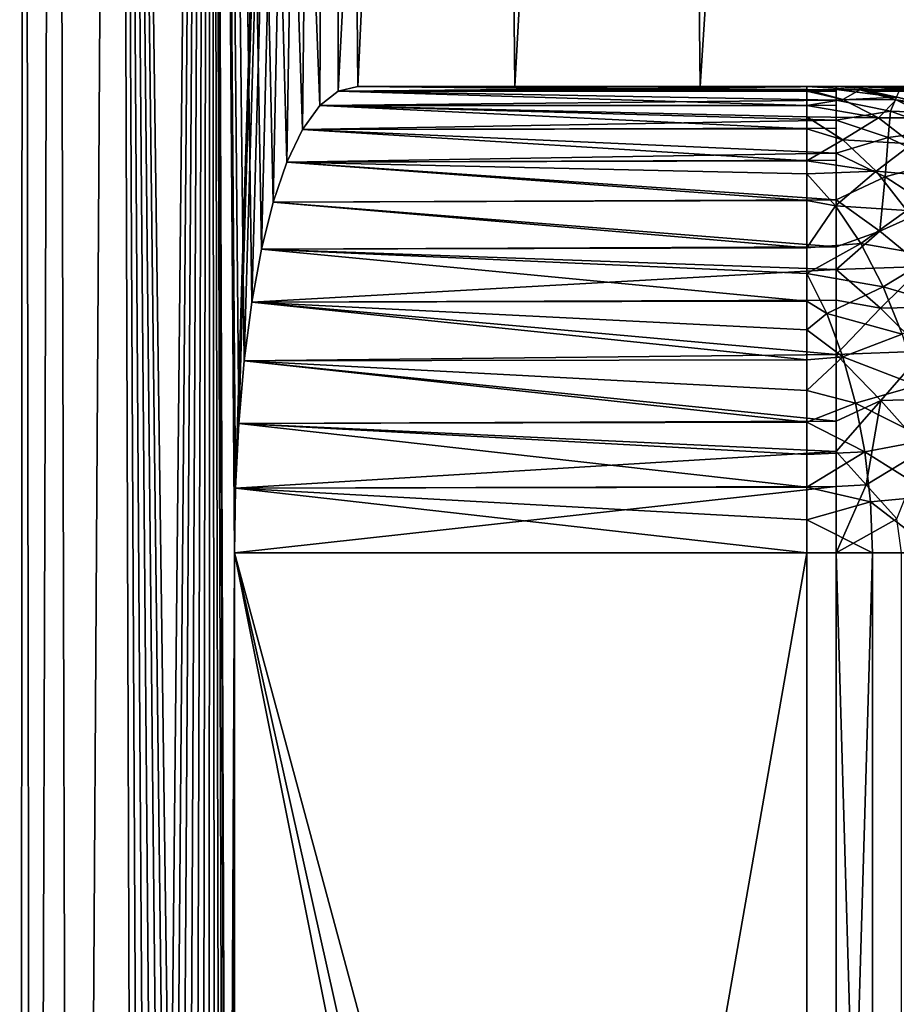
# Model space of a CAD drawing. Header units: millimetres. Extents: x -17.6 to 34.9, y -55.1 to 0.
# Tile 35 of 94: x -17.6 to -15.7, y -8 to -5.9. Entities that reach past the tile are written whole.
import ezdxf

# ---------------------------------------------------------------- set-up
doc = ezdxf.new("R2010")
doc.units = ezdxf.units.MM
doc.header["$LTSCALE"] = 38.447787
for name, color, linetype in [('23', 7, 'CONTINUOUS'), ('24', 7, 'CONTINUOUS'), ('28', 7, 'CONTINUOUS'), ('29', 7, 'CONTINUOUS'), ('3', 7, 'CONTINUOUS'), ('38', 7, 'CONTINUOUS'), ('40', 7, 'CONTINUOUS'), ('47', 7, 'CONTINUOUS'), ('49', 7, 'CONTINUOUS'), ('5', 7, 'CONTINUOUS'), ('6', 7, 'CONTINUOUS'), ('7', 7, 'CONTINUOUS'), ('8', 7, 'CONTINUOUS')]:
    doc.layers.add(name, color=color, linetype=linetype)

msp = doc.modelspace()

# ---------------------------------------------------------------- linework, layer by layer
at = {"layer": '23', "linetype": 'Continuous'}
for points in [[(-15.9125, -6, -5), (-15.568, -6, -6.0035), (-15.7992, -6.007, -4.9664), (-15.9125, -6, -5)], [(-15.7992, -6.007, -4.9664), (-15.568, -6, -6.0035), (-15.7766, -6.0101, -4.9595), (-15.7992, -6.007, -4.9664)], [(-15.7766, -6.0101, -4.9595), (-15.568, -6, -6.0035), (-15.445, -6.0102, -5.9271), (-15.7766, -6.0101, -4.9595)], [(-15.7766, -6.0101, -4.9595), (-15.445, -6.0102, -5.9271), (-15.6433, -6.0405, -4.9174), (-15.7766, -6.0101, -4.9595)]]:
    msp.add_3dface(points, dxfattribs=at)
at = {"layer": '24', "linetype": 'Continuous'}
for points in [[(-15.9127, -11.7793, -4), (-15.9127, -7, -4), (-15.7718, -7, -4.01), (-15.9127, -11.7793, -4)], [(-15.7718, -11.7793, -4.01), (-15.9127, -11.7793, -4), (-15.7718, -7, -4.01), (-15.7718, -11.7793, -4.01)], [(-15.6337, -11.7793, -4.0397), (-15.7718, -11.7793, -4.01), (-15.6336, -7, -4.0397), (-15.6337, -11.7793, -4.0397)], [(-15.6336, -7, -4.0397), (-15.7718, -11.7793, -4.01), (-15.7718, -7, -4.01), (-15.6336, -7, -4.0397)]]:
    msp.add_3dface(points, dxfattribs=at)
at = {"layer": '28', "linetype": 'Continuous'}
for points in [[(-15.8497, -7, 4), (-15.8497, -11.7793, 4), (-15.7102, -11.7793, 4.0098), (-15.8497, -7, 4)], [(-15.8497, -7, 4), (-15.7102, -11.7793, 4.0098), (-15.7096, -7, 4.0099), (-15.8497, -7, 4)]]:
    msp.add_3dface(points, dxfattribs=at)
at = {"layer": '29', "linetype": 'Continuous'}
for points in [[(-15.4961, -6, 5.9898), (-15.8497, -6, 5), (-15.3648, -6.0102, 5.9353), (-15.4961, -6, 5.9898)], [(-15.3648, -6.0102, 5.9353), (-15.8497, -6, 5), (-15.7142, -6.0102, 4.9564), (-15.3648, -6.0102, 5.9353)]]:
    msp.add_3dface(points, dxfattribs=at)
at = {"layer": '3', "linetype": 'Continuous'}
for points in [[(-17.5916, 0, 0.5412), (-17.5916, 0, -0.5412), (-17.5999, -15, 0.0004), (-17.5916, 0, 0.5412)], [(-17.5916, 0, 0.5412), (-17.5999, -15, 0.0004), (-17.5713, -15, 1.0051), (-17.5916, 0, 0.5412)], [(-17.5916, 0, -0.5412), (-17.5713, -15, -1.0044), (-17.5999, -15, 0.0004), (-17.5916, 0, -0.5412)], [(-17.5247, 0, 1.6245), (-17.5916, 0, 0.5412), (-17.5713, -15, 1.0051), (-17.5247, 0, 1.6245)], [(-17.5916, 0, -0.5412), (-17.5247, 0, -1.6245), (-17.5713, -15, -1.0044), (-17.5916, 0, -0.5412)], [(-17.5247, 0, 1.6245), (-17.5713, -15, 1.0051), (-17.4855, -15, 2.0043), (-17.5247, 0, 1.6245)], [(-17.5247, 0, -1.6245), (-17.4855, -15, -2.0039), (-17.5713, -15, -1.0044), (-17.5247, 0, -1.6245)], [(-17.3918, 0, 2.6992), (-17.5247, 0, 1.6245), (-17.4855, -15, 2.0043), (-17.3918, 0, 2.6992)], [(-17.5247, 0, -1.6245), (-17.3918, 0, -2.6992), (-17.4855, -15, -2.0039), (-17.5247, 0, -1.6245)], [(-17.3918, 0, 2.6992), (-17.4855, -15, 2.0043), (-17.3424, -15, 3), (-17.3918, 0, 2.6992)], [(-17.3918, 0, -2.6992), (-17.3424, -15, -3), (-17.4855, -15, -2.0039), (-17.3918, 0, -2.6992)], [(-17.1924, 0, 3.7652), (-17.3918, 0, 2.6992), (-17.1943, -14.6531, 3.7572), (-17.1924, 0, 3.7652)], [(-17.3918, 0, 2.6992), (-17.3424, -15, 3), (-17.3171, -14.9898, 3.1431), (-17.3918, 0, 2.6992)], [(-17.1943, -14.6531, 3.7572), (-17.3918, 0, 2.6992), (-17.2158, -14.7535, 3.6575), (-17.1943, -14.6531, 3.7572)], [(-17.2158, -14.7535, 3.6575), (-17.3918, 0, 2.6992), (-17.2396, -14.8393, 3.5437), (-17.2158, -14.7535, 3.6575)], [(-17.2396, -14.8393, 3.5437), (-17.3918, 0, 2.6992), (-17.2649, -14.9082, 3.4179), (-17.2396, -14.8393, 3.5437)], [(-17.2649, -14.9082, 3.4179), (-17.3918, 0, 2.6992), (-17.2913, -14.9594, 3.2819), (-17.2649, -14.9082, 3.4179)], [(-17.2913, -14.9594, 3.2819), (-17.3918, 0, 2.6992), (-17.3171, -14.9898, 3.1431), (-17.2913, -14.9594, 3.2819)], [(-17.3918, 0, -2.6992), (-17.1924, 0, -3.7652), (-17.3424, -15, -3), (-17.3918, 0, -2.6992)], [(-17.3424, -15, -3), (-17.1924, 0, -3.7652), (-17.3171, -14.9898, -3.1431), (-17.3424, -15, -3)], [(-17.3171, -14.9898, -3.1431), (-17.1924, 0, -3.7652), (-17.2913, -14.9594, -3.2819), (-17.3171, -14.9898, -3.1431)], [(-17.2913, -14.9594, -3.2819), (-17.1924, 0, -3.7652), (-17.2649, -14.9082, -3.4179), (-17.2913, -14.9594, -3.2819)], [(-17.2649, -14.9082, -3.4179), (-17.1924, 0, -3.7652), (-17.2396, -14.8393, -3.5437), (-17.2649, -14.9082, -3.4179)], [(-17.2396, -14.8393, -3.5437), (-17.1924, 0, -3.7652), (-17.2158, -14.7535, -3.6575), (-17.2396, -14.8393, -3.5437)], [(-17.2158, -14.7535, -3.6575), (-17.1924, 0, -3.7652), (-17.1943, -14.6531, -3.7572), (-17.2158, -14.7535, -3.6575)], [(-17.1754, -14.5388, 3.8425), (-17.1924, 0, 3.7652), (-17.1943, -14.6531, 3.7572), (-17.1754, -14.5388, 3.8425)], [(-17.1943, -14.6531, -3.7572), (-17.1924, 0, -3.7652), (-17.1754, -14.5388, -3.8425), (-17.1943, -14.6531, -3.7572)], [(-16.928, 0, 4.8169), (-17.1924, 0, 3.7652), (-16.9564, -6.0412, 4.7158), (-16.928, 0, 4.8169)], [(-16.9564, -6.0412, 4.7158), (-17.1924, 0, 3.7652), (-16.9936, -6.0925, 4.5799), (-16.9564, -6.0412, 4.7158)], [(-16.9936, -6.0925, 4.5799), (-17.1924, 0, 3.7652), (-17.0271, -6.1622, 4.454), (-16.9936, -6.0925, 4.5799)], [(-17.0271, -6.1622, 4.454), (-17.1924, 0, 3.7652), (-17.0563, -6.2478, 4.3411), (-17.0271, -6.1622, 4.454)], [(-17.0563, -6.2478, 4.3411), (-17.1924, 0, 3.7652), (-17.0813, -6.3485, 4.2414), (-17.0563, -6.2478, 4.3411)], [(-17.0813, -6.3485, 4.2414), (-17.1924, 0, 3.7652), (-17.1021, -6.4623, 4.1569), (-17.0813, -6.3485, 4.2414)], [(-17.1021, -6.4623, 4.1569), (-17.1924, 0, 3.7652), (-17.1184, -6.5881, 4.0887), (-17.1021, -6.4623, 4.1569)], [(-17.1184, -6.5881, 4.0887), (-17.1924, 0, 3.7652), (-17.1302, -6.7228, 4.0392), (-17.1184, -6.5881, 4.0887)], [(-17.1302, -6.7228, 4.0392), (-17.1924, 0, 3.7652), (-17.1372, -6.8609, 4.0097), (-17.1302, -6.7228, 4.0392)], [(-17.1372, -6.8609, 4.0097), (-17.1924, 0, 3.7652), (-17.1394, -7, 4), (-17.1372, -6.8609, 4.0097)], [(-17.1394, -7, 4), (-17.1924, 0, 3.7652), (-17.1394, -14, 4), (-17.1394, -7, 4)], [(-17.1394, -14, 4), (-17.1924, 0, 3.7652), (-17.1417, -14.1404, 3.9903), (-17.1394, -14, 4)], [(-17.1417, -14.1404, 3.9903), (-17.1924, 0, 3.7652), (-17.1486, -14.2776, 3.9606), (-17.1417, -14.1404, 3.9903)], [(-17.1486, -14.2776, 3.9606), (-17.1924, 0, 3.7652), (-17.1601, -14.413, 3.9104), (-17.1486, -14.2776, 3.9606)], [(-17.1601, -14.413, 3.9104), (-17.1924, 0, 3.7652), (-17.1754, -14.5388, 3.8425), (-17.1601, -14.413, 3.9104)], [(-17.1924, 0, -3.7652), (-16.928, 0, -4.8169), (-17.1372, -6.8609, -4.0097), (-17.1924, 0, -3.7652)], [(-17.1754, -14.5388, -3.8425), (-17.1924, 0, -3.7652), (-17.1394, -7, -4), (-17.1754, -14.5388, -3.8425)], [(-17.1394, -7, -4), (-17.1924, 0, -3.7652), (-17.1372, -6.8609, -4.0097), (-17.1394, -7, -4)], [(-17.1372, -6.8609, -4.0097), (-16.928, 0, -4.8169), (-17.1302, -6.7228, -4.0392), (-17.1372, -6.8609, -4.0097)], [(-17.1302, -6.7228, -4.0392), (-16.928, 0, -4.8169), (-17.1184, -6.5881, -4.0887), (-17.1302, -6.7228, -4.0392)], [(-17.1184, -6.5881, -4.0887), (-16.928, 0, -4.8169), (-17.1021, -6.4623, -4.1569), (-17.1184, -6.5881, -4.0887)], [(-17.1021, -6.4623, -4.1569), (-16.928, 0, -4.8169), (-17.0813, -6.3485, -4.2414), (-17.1021, -6.4623, -4.1569)], [(-17.0813, -6.3485, -4.2414), (-16.928, 0, -4.8169), (-17.0563, -6.2478, -4.3411), (-17.0813, -6.3485, -4.2414)], [(-17.0563, -6.2478, -4.3411), (-16.928, 0, -4.8169), (-17.0271, -6.1622, -4.454), (-17.0563, -6.2478, -4.3411)], [(-17.0271, -6.1622, -4.454), (-16.928, 0, -4.8169), (-16.9936, -6.0925, -4.5799), (-17.0271, -6.1622, -4.454)], [(-16.9936, -6.0925, -4.5799), (-16.928, 0, -4.8169), (-16.9564, -6.0412, -4.7158), (-16.9936, -6.0925, -4.5799)], [(-16.9169, -6.0103, 4.8567), (-16.928, 0, 4.8169), (-16.9564, -6.0412, 4.7158), (-16.9169, -6.0103, 4.8567)], [(-16.9564, -6.0412, -4.7158), (-16.928, 0, -4.8169), (-16.9169, -6.0103, -4.8567), (-16.9564, -6.0412, -4.7158)], [(-16.5995, 0, 5.8489), (-16.928, 0, 4.8169), (-16.8748, -6, 5), (-16.5995, 0, 5.8489)], [(-16.8748, -6, 5), (-16.928, 0, 4.8169), (-16.9169, -6.0103, 4.8567), (-16.8748, -6, 5)], [(-16.928, 0, -4.8169), (-16.5995, 0, -5.8489), (-16.9169, -6.0103, -4.8567), (-16.928, 0, -4.8169)], [(-16.9169, -6.0103, -4.8567), (-16.5995, 0, -5.8489), (-16.8748, -6, -5), (-16.9169, -6.0103, -4.8567)], [(-16.5995, 0, 5.8489), (-16.8748, -6, 5), (-16.5383, -6, 6.0205), (-16.5995, 0, 5.8489)], [(-16.8748, -6, -5), (-16.5995, 0, -5.8489), (-16.5383, -6, -6.0205), (-16.8748, -6, -5)], [(-16.2076, 0, 6.861), (-16.5995, 0, 5.8489), (-16.5383, -6, 6.0205), (-16.2076, 0, 6.861)], [(-16.5995, 0, -5.8489), (-16.2076, 0, -6.861), (-16.5383, -6, -6.0205), (-16.5995, 0, -5.8489)], [(-16.1414, -6, 7.0154), (-16.2076, 0, 6.861), (-16.5383, -6, 6.0205), (-16.1414, -6, 7.0154)], [(-16.5383, -6, -6.0205), (-16.2076, 0, -6.861), (-16.1414, -6, -7.0154), (-16.5383, -6, -6.0205)], [(-15.7552, 0, 7.8442), (-16.2076, 0, 6.861), (-16.1414, -6, 7.0154), (-15.7552, 0, 7.8442)], [(-16.2076, 0, -6.861), (-15.7552, 0, -7.8442), (-16.1414, -6, -7.0154), (-16.2076, 0, -6.861)], [(-15.6832, -6, 7.987), (-15.7552, 0, 7.8442), (-16.1414, -6, 7.0154), (-15.6832, -6, 7.987)], [(-16.1414, -6, -7.0154), (-15.7552, 0, -7.8442), (-15.6832, -6, -7.987), (-16.1414, -6, -7.0154)], [(-15.2416, 0, 8.8005), (-15.7552, 0, 7.8442), (-15.6832, -6, 7.987), (-15.2416, 0, 8.8005)], [(-15.7552, 0, -7.8442), (-15.2416, 0, -8.8005), (-15.6832, -6, -7.987), (-15.7552, 0, -7.8442)], [(-17.1601, -14.413, -3.9104), (-17.1754, -14.5388, -3.8425), (-17.1394, -7, -4), (-17.1601, -14.413, -3.9104)], [(-17.1486, -14.2776, -3.9606), (-17.1601, -14.413, -3.9104), (-17.1394, -7, -4), (-17.1486, -14.2776, -3.9606)], [(-17.1417, -14.1404, -3.9903), (-17.1486, -14.2776, -3.9606), (-17.1394, -7, -4), (-17.1417, -14.1404, -3.9903)], [(-17.1394, -14, -4), (-17.1417, -14.1404, -3.9903), (-17.1394, -7, -4), (-17.1394, -14, -4)]]:
    msp.add_3dface(points, dxfattribs=at)
at = {"layer": '38', "linetype": 'Continuous'}
for points in [[(-16.9564, -6.0412, -4.7158), (-16.9169, -6.0103, -4.8567), (-15.9127, -6.0406, -4.7179), (-16.9564, -6.0412, -4.7158)], [(-16.9169, -6.0103, -4.8567), (-16.8748, -6, -5), (-15.9127, -6.0102, -4.8575), (-16.9169, -6.0103, -4.8567)], [(-15.9127, -6.0406, -4.7179), (-16.9169, -6.0103, -4.8567), (-15.9127, -6.0102, -4.8575), (-15.9127, -6.0406, -4.7179)], [(-16.8748, -6, -5), (-15.9125, -6, -5), (-15.9127, -6.0069, -4.8829), (-16.8748, -6, -5)], [(-15.9127, -6.0102, -4.8575), (-16.8748, -6, -5), (-15.9127, -6.0069, -4.8829), (-15.9127, -6.0102, -4.8575)], [(-16.9936, -6.0925, -4.5799), (-16.9564, -6.0412, -4.7158), (-15.9127, -6.0906, -4.584), (-16.9936, -6.0925, -4.5799)], [(-15.9127, -6.0649, -4.6457), (-16.9564, -6.0412, -4.7158), (-15.9127, -6.0406, -4.7179), (-15.9127, -6.0649, -4.6457)], [(-15.9127, -6.0906, -4.584), (-16.9564, -6.0412, -4.7158), (-15.9127, -6.0649, -4.6457), (-15.9127, -6.0906, -4.584)], [(-17.0271, -6.1622, -4.454), (-16.9936, -6.0925, -4.5799), (-15.9127, -6.1592, -4.4586), (-17.0271, -6.1622, -4.454)], [(-15.9127, -6.1592, -4.4586), (-16.9936, -6.0925, -4.5799), (-15.9127, -6.0906, -4.584), (-15.9127, -6.1592, -4.4586)], [(-15.9127, -6.1877, -4.4168), (-17.0271, -6.1622, -4.454), (-15.9127, -6.1592, -4.4586), (-15.9127, -6.1877, -4.4168)], [(-17.0563, -6.2478, -4.3411), (-17.0271, -6.1622, -4.454), (-15.9127, -6.2449, -4.3443), (-17.0563, -6.2478, -4.3411)], [(-15.9127, -6.2449, -4.3443), (-17.0271, -6.1622, -4.454), (-15.9127, -6.1877, -4.4168), (-15.9127, -6.2449, -4.3443)], [(-15.9127, -6.3461, -4.2435), (-17.0563, -6.2478, -4.3411), (-15.9127, -6.2449, -4.3443), (-15.9127, -6.3461, -4.2435)], [(-17.0813, -6.3485, -4.2414), (-17.0563, -6.2478, -4.3411), (-15.9127, -6.3461, -4.2435), (-17.0813, -6.3485, -4.2414)], [(-17.1021, -6.4623, -4.1569), (-17.0813, -6.3485, -4.2414), (-15.9127, -6.4605, -4.158), (-17.1021, -6.4623, -4.1569)], [(-15.9127, -6.4013, -4.199), (-17.0813, -6.3485, -4.2414), (-15.9127, -6.3461, -4.2435), (-15.9127, -6.4013, -4.199)], [(-15.9127, -6.4605, -4.158), (-17.0813, -6.3485, -4.2414), (-15.9127, -6.4013, -4.199), (-15.9127, -6.4605, -4.158)], [(-17.1184, -6.5881, -4.0887), (-17.1021, -6.4623, -4.1569), (-15.9127, -6.5861, -4.0897), (-17.1184, -6.5881, -4.0887)], [(-15.9127, -6.5221, -4.1216), (-17.1021, -6.4623, -4.1569), (-15.9127, -6.4605, -4.158), (-15.9127, -6.5221, -4.1216)], [(-15.9127, -6.5861, -4.0897), (-17.1021, -6.4623, -4.1569), (-15.9127, -6.5221, -4.1216), (-15.9127, -6.5861, -4.0897)], [(-17.1302, -6.7228, -4.0392), (-17.1184, -6.5881, -4.0887), (-15.9127, -6.7198, -4.0401), (-17.1302, -6.7228, -4.0392)], [(-15.9127, -6.6521, -4.0625), (-17.1184, -6.5881, -4.0887), (-15.9127, -6.5861, -4.0897), (-15.9127, -6.6521, -4.0625)], [(-15.9127, -6.7198, -4.0401), (-17.1184, -6.5881, -4.0887), (-15.9127, -6.6521, -4.0625), (-15.9127, -6.7198, -4.0401)], [(-17.1372, -6.8609, -4.0097), (-17.1302, -6.7228, -4.0392), (-15.9127, -6.8587, -4.01), (-17.1372, -6.8609, -4.0097)], [(-15.9127, -6.7888, -4.0226), (-17.1302, -6.7228, -4.0392), (-15.9127, -6.7198, -4.0401), (-15.9127, -6.7888, -4.0226)], [(-15.9127, -6.8587, -4.01), (-17.1302, -6.7228, -4.0392), (-15.9127, -6.7888, -4.0226), (-15.9127, -6.8587, -4.01)], [(-17.1394, -7, -4), (-17.1372, -6.8609, -4.0097), (-15.9127, -7, -4), (-17.1394, -7, -4)], [(-15.9127, -6.9292, -4.0025), (-17.1372, -6.8609, -4.0097), (-15.9127, -6.8587, -4.01), (-15.9127, -6.9292, -4.0025)], [(-15.9127, -7, -4), (-17.1372, -6.8609, -4.0097), (-15.9127, -6.9292, -4.0025), (-15.9127, -7, -4)]]:
    msp.add_3dface(points, dxfattribs=at)
at = {"layer": '40', "linetype": 'Continuous'}
for points in [[(-16.9169, -6.0103, 4.8567), (-16.9564, -6.0412, 4.7158), (-15.8497, -6.0294, 4.7594), (-16.9169, -6.0103, 4.8567)], [(-16.8748, -6, 5), (-16.9169, -6.0103, 4.8567), (-15.8497, -6, 5), (-16.8748, -6, 5)], [(-15.8497, -6, 5), (-16.9169, -6.0103, 4.8567), (-15.8497, -6.0067, 4.884), (-15.8497, -6, 5)], [(-15.8497, -6.0067, 4.884), (-16.9169, -6.0103, 4.8567), (-15.8497, -6.01, 4.8588), (-15.8497, -6.0067, 4.884)], [(-15.8497, -6.01, 4.8588), (-16.9169, -6.0103, 4.8567), (-15.8497, -6.0294, 4.7594), (-15.8497, -6.01, 4.8588)], [(-15.8497, -6.0294, 4.7594), (-16.9564, -6.0412, 4.7158), (-15.8497, -6.04, 4.7199), (-15.8497, -6.0294, 4.7594)], [(-16.9564, -6.0412, 4.7158), (-16.9936, -6.0925, 4.5799), (-15.8497, -6.0725, 4.6261), (-16.9564, -6.0412, 4.7158)], [(-15.8497, -6.04, 4.7199), (-16.9564, -6.0412, 4.7158), (-15.8497, -6.0725, 4.6261), (-15.8497, -6.04, 4.7199)], [(-15.8497, -6.0725, 4.6261), (-16.9936, -6.0925, 4.5799), (-15.8497, -6.0896, 4.5863), (-15.8497, -6.0725, 4.6261)], [(-16.9936, -6.0925, 4.5799), (-17.0271, -6.1622, 4.454), (-15.8497, -6.143, 4.4847), (-16.9936, -6.0925, 4.5799)], [(-15.8497, -6.0896, 4.5863), (-16.9936, -6.0925, 4.5799), (-15.8497, -6.143, 4.4847), (-15.8497, -6.0896, 4.5863)], [(-15.8497, -6.143, 4.4847), (-17.0271, -6.1622, 4.454), (-15.8497, -6.1579, 4.4607), (-15.8497, -6.143, 4.4847)], [(-15.8497, -6.1579, 4.4607), (-17.0271, -6.1622, 4.454), (-15.8497, -6.2434, 4.3462), (-15.8497, -6.1579, 4.4607)], [(-17.0271, -6.1622, 4.454), (-17.0563, -6.2478, 4.3411), (-15.8497, -6.2434, 4.3462), (-17.0271, -6.1622, 4.454)], [(-15.8497, -6.2434, 4.3462), (-17.0563, -6.2478, 4.3411), (-15.8497, -6.3442, 4.245), (-15.8497, -6.2434, 4.3462)], [(-17.0563, -6.2478, 4.3411), (-17.0813, -6.3485, 4.2414), (-15.8497, -6.3442, 4.245), (-17.0563, -6.2478, 4.3411)], [(-17.0813, -6.3485, 4.2414), (-17.1021, -6.4623, 4.1569), (-15.8497, -6.3922, 4.2059), (-17.0813, -6.3485, 4.2414)], [(-15.8497, -6.3442, 4.245), (-17.0813, -6.3485, 4.2414), (-15.8497, -6.3922, 4.2059), (-15.8497, -6.3442, 4.245)], [(-15.8497, -6.3922, 4.2059), (-17.1021, -6.4623, 4.1569), (-15.8497, -6.4585, 4.1593), (-15.8497, -6.3922, 4.2059)], [(-17.1021, -6.4623, 4.1569), (-17.1184, -6.5881, 4.0887), (-15.8497, -6.5748, 4.0949), (-17.1021, -6.4623, 4.1569)], [(-15.8497, -6.4585, 4.1593), (-17.1021, -6.4623, 4.1569), (-15.8497, -6.5748, 4.0949), (-15.8497, -6.4585, 4.1593)], [(-15.8497, -6.5748, 4.0949), (-17.1184, -6.5881, 4.0887), (-15.8497, -6.7178, 4.0406), (-15.8497, -6.5748, 4.0949)], [(-17.1184, -6.5881, 4.0887), (-17.1302, -6.7228, 4.0392), (-15.8497, -6.7178, 4.0406), (-17.1184, -6.5881, 4.0887)], [(-17.1302, -6.7228, 4.0392), (-17.1372, -6.8609, 4.0097), (-15.8497, -6.7826, 4.0239), (-17.1302, -6.7228, 4.0392)], [(-15.8497, -6.7178, 4.0406), (-17.1302, -6.7228, 4.0392), (-15.8497, -6.7826, 4.0239), (-15.8497, -6.7178, 4.0406)], [(-15.8497, -6.7826, 4.0239), (-17.1372, -6.8609, 4.0097), (-15.8497, -6.8574, 4.0102), (-15.8497, -6.7826, 4.0239)], [(-17.1372, -6.8609, 4.0097), (-17.1394, -7, 4), (-15.8497, -6.8574, 4.0102), (-17.1372, -6.8609, 4.0097)], [(-17.1394, -7, 4), (-15.8497, -7, 4), (-15.8497, -6.8574, 4.0102), (-17.1394, -7, 4)]]:
    msp.add_3dface(points, dxfattribs=at)
at = {"layer": '47', "linetype": 'Continuous'}
for points in [[(-15.9127, -6.0069, -4.8829), (-15.9125, -6, -5), (-15.7992, -6.007, -4.9664), (-15.9127, -6.0069, -4.8829)], [(-15.9127, -6.0102, -4.8575), (-15.9127, -6.0069, -4.8829), (-15.8352, -6.0283, -4.7769), (-15.9127, -6.0102, -4.8575)], [(-15.9127, -6.0069, -4.8829), (-15.7992, -6.007, -4.9664), (-15.8352, -6.0283, -4.7769), (-15.9127, -6.0069, -4.8829)], [(-15.9127, -6.0406, -4.7179), (-15.9127, -6.0102, -4.8575), (-15.8352, -6.0283, -4.7769), (-15.9127, -6.0406, -4.7179)], [(-15.7992, -6.007, -4.9664), (-15.7208, -6.0286, -4.86), (-15.8352, -6.0283, -4.7769), (-15.7992, -6.007, -4.9664)], [(-15.7992, -6.007, -4.9664), (-15.7766, -6.0101, -4.9595), (-15.7208, -6.0286, -4.86), (-15.7992, -6.007, -4.9664)], [(-15.7766, -6.0101, -4.9595), (-15.6433, -6.0405, -4.9174), (-15.7208, -6.0286, -4.86), (-15.7766, -6.0101, -4.9595)], [(-15.9127, -6.0406, -4.7179), (-15.8352, -6.0283, -4.7769), (-15.7591, -6.0672, -4.6739), (-15.9127, -6.0406, -4.7179)], [(-15.8352, -6.0283, -4.7769), (-15.7208, -6.0286, -4.86), (-15.7591, -6.0672, -4.6739), (-15.8352, -6.0283, -4.7769)], [(-15.7208, -6.0286, -4.86), (-15.6448, -6.0677, -4.7571), (-15.7591, -6.0672, -4.6739), (-15.7208, -6.0286, -4.86)], [(-15.6433, -6.0405, -4.9174), (-15.5725, -6.0655, -4.8949), (-15.7208, -6.0286, -4.86), (-15.6433, -6.0405, -4.9174)], [(-15.7208, -6.0286, -4.86), (-15.5725, -6.0655, -4.8949), (-15.6448, -6.0677, -4.7571), (-15.7208, -6.0286, -4.86)], [(-15.9127, -6.0649, -4.6457), (-15.9127, -6.0406, -4.7179), (-15.7591, -6.0672, -4.6739), (-15.9127, -6.0649, -4.6457)], [(-15.9127, -6.0906, -4.584), (-15.9127, -6.0649, -4.6457), (-15.8354, -6.1146, -4.5416), (-15.9127, -6.0906, -4.584)], [(-15.9127, -6.0649, -4.6457), (-15.7591, -6.0672, -4.6739), (-15.8354, -6.1146, -4.5416), (-15.9127, -6.0649, -4.6457)], [(-15.7591, -6.0672, -4.6739), (-15.6868, -6.1229, -4.576), (-15.8354, -6.1146, -4.5416), (-15.7591, -6.0672, -4.6739)], [(-15.7591, -6.0672, -4.6739), (-15.6448, -6.0677, -4.7571), (-15.6868, -6.1229, -4.576), (-15.7591, -6.0672, -4.6739)], [(-15.9127, -6.1592, -4.4586), (-15.9127, -6.0906, -4.584), (-15.8354, -6.1146, -4.5416), (-15.9127, -6.1592, -4.4586)], [(-15.9127, -6.1592, -4.4586), (-15.8354, -6.1146, -4.5416), (-15.7637, -6.182, -4.4444), (-15.9127, -6.1592, -4.4586)], [(-15.8354, -6.1146, -4.5416), (-15.6868, -6.1229, -4.576), (-15.7637, -6.182, -4.4444), (-15.8354, -6.1146, -4.5416)], [(-15.6868, -6.1229, -4.576), (-15.6196, -6.1945, -4.485), (-15.7637, -6.182, -4.4444), (-15.6868, -6.1229, -4.576)], [(-15.9127, -6.1877, -4.4168), (-15.9127, -6.1592, -4.4586), (-15.7637, -6.182, -4.4444), (-15.9127, -6.1877, -4.4168)], [(-15.9127, -6.1877, -4.4168), (-15.7637, -6.182, -4.4444), (-15.8513, -6.2561, -4.3345), (-15.9127, -6.1877, -4.4168)], [(-15.7637, -6.182, -4.4444), (-15.6983, -6.2657, -4.3559), (-15.8513, -6.2561, -4.3345), (-15.7637, -6.182, -4.4444)], [(-15.7637, -6.182, -4.4444), (-15.6196, -6.1945, -4.485), (-15.6983, -6.2657, -4.3559), (-15.7637, -6.182, -4.4444)], [(-15.9127, -6.2449, -4.3443), (-15.9127, -6.1877, -4.4168), (-15.8513, -6.2561, -4.3345), (-15.9127, -6.2449, -4.3443)], [(-15.9127, -6.3461, -4.2435), (-15.9127, -6.2449, -4.3443), (-15.8513, -6.2561, -4.3345), (-15.9127, -6.3461, -4.2435)], [(-15.9127, -6.3461, -4.2435), (-15.8513, -6.2561, -4.3345), (-15.7965, -6.337, -4.2604), (-15.9127, -6.3461, -4.2435)], [(-15.8513, -6.2561, -4.3345), (-15.6983, -6.2657, -4.3559), (-15.7965, -6.337, -4.2604), (-15.8513, -6.2561, -4.3345)], [(-15.6983, -6.2657, -4.3559), (-15.6405, -6.3642, -4.2777), (-15.7965, -6.337, -4.2604), (-15.6983, -6.2657, -4.3559)], [(-15.9127, -6.4013, -4.199), (-15.9127, -6.3461, -4.2435), (-15.7965, -6.337, -4.2604), (-15.9127, -6.4013, -4.199)], [(-15.9127, -6.4013, -4.199), (-15.7965, -6.337, -4.2604), (-15.7486, -6.4293, -4.1954), (-15.9127, -6.4013, -4.199)], [(-15.7965, -6.337, -4.2604), (-15.6405, -6.3642, -4.2777), (-15.7486, -6.4293, -4.1954), (-15.7965, -6.337, -4.2604)], [(-15.6405, -6.3642, -4.2777), (-15.5917, -6.4754, -4.2115), (-15.7486, -6.4293, -4.1954), (-15.6405, -6.3642, -4.2777)], [(-15.9127, -6.4605, -4.158), (-15.9127, -6.4013, -4.199), (-15.8699, -6.4866, -4.1429), (-15.9127, -6.4605, -4.158)], [(-15.9127, -6.4013, -4.199), (-15.7486, -6.4293, -4.1954), (-15.8699, -6.4866, -4.1429), (-15.9127, -6.4013, -4.199)], [(-15.7486, -6.4293, -4.1954), (-15.7081, -6.5313, -4.1407), (-15.8699, -6.4866, -4.1429), (-15.7486, -6.4293, -4.1954)], [(-15.7486, -6.4293, -4.1954), (-15.5917, -6.4754, -4.2115), (-15.7081, -6.5313, -4.1407), (-15.7486, -6.4293, -4.1954)], [(-15.9127, -6.5221, -4.1216), (-15.9127, -6.4605, -4.158), (-15.8699, -6.4866, -4.1429), (-15.9127, -6.5221, -4.1216)], [(-15.9127, -6.5221, -4.1216), (-15.8699, -6.4866, -4.1429), (-15.8353, -6.5794, -4.0961), (-15.9127, -6.5221, -4.1216)], [(-15.8699, -6.4866, -4.1429), (-15.7081, -6.5313, -4.1407), (-15.8353, -6.5794, -4.0961), (-15.8699, -6.4866, -4.1429)], [(-15.9127, -6.5861, -4.0897), (-15.9127, -6.5221, -4.1216), (-15.8353, -6.5794, -4.0961), (-15.9127, -6.5861, -4.0897)], [(-15.7081, -6.5313, -4.1407), (-15.6759, -6.6413, -4.0971), (-15.8353, -6.5794, -4.0961), (-15.7081, -6.5313, -4.1407)], [(-15.9127, -6.6521, -4.0625), (-15.9127, -6.5861, -4.0897), (-15.8353, -6.5794, -4.0961), (-15.9127, -6.6521, -4.0625)], [(-15.9127, -6.6521, -4.0625), (-15.8353, -6.5794, -4.0961), (-15.8079, -6.6787, -4.0588), (-15.9127, -6.6521, -4.0625)], [(-15.8353, -6.5794, -4.0961), (-15.6759, -6.6413, -4.0971), (-15.8079, -6.6787, -4.0588), (-15.8353, -6.5794, -4.0961)], [(-15.6759, -6.6413, -4.0971), (-15.6525, -6.7574, -4.0654), (-15.8079, -6.6787, -4.0588), (-15.6759, -6.6413, -4.0971)], [(-15.9127, -6.7198, -4.0401), (-15.9127, -6.6521, -4.0625), (-15.8079, -6.6787, -4.0588), (-15.9127, -6.7198, -4.0401)], [(-15.9127, -6.7198, -4.0401), (-15.8079, -6.6787, -4.0588), (-15.7879, -6.783, -4.0318), (-15.9127, -6.7198, -4.0401)], [(-15.8079, -6.6787, -4.0588), (-15.6525, -6.7574, -4.0654), (-15.7879, -6.783, -4.0318), (-15.8079, -6.6787, -4.0588)], [(-15.9127, -6.7888, -4.0226), (-15.9127, -6.7198, -4.0401), (-15.7879, -6.783, -4.0318), (-15.9127, -6.7888, -4.0226)], [(-15.6525, -6.7574, -4.0654), (-15.6383, -6.8776, -4.0462), (-15.7879, -6.783, -4.0318), (-15.6525, -6.7574, -4.0654)], [(-15.9127, -6.8587, -4.01), (-15.9127, -6.7888, -4.0226), (-15.7879, -6.783, -4.0318), (-15.9127, -6.8587, -4.01)], [(-15.9127, -6.8587, -4.01), (-15.7879, -6.783, -4.0318), (-15.7758, -6.8907, -4.0155), (-15.9127, -6.8587, -4.01)], [(-15.7879, -6.783, -4.0318), (-15.6383, -6.8776, -4.0462), (-15.7758, -6.8907, -4.0155), (-15.7879, -6.783, -4.0318)], [(-15.9127, -6.9292, -4.0025), (-15.9127, -6.8587, -4.01), (-15.7758, -6.8907, -4.0155), (-15.9127, -6.9292, -4.0025)], [(-15.6383, -6.8776, -4.0462), (-15.6336, -7, -4.0397), (-15.7758, -6.8907, -4.0155), (-15.6383, -6.8776, -4.0462)], [(-15.7718, -7, -4.01), (-15.9127, -6.9292, -4.0025), (-15.7758, -6.8907, -4.0155), (-15.7718, -7, -4.01)], [(-15.6336, -7, -4.0397), (-15.7718, -7, -4.01), (-15.7758, -6.8907, -4.0155), (-15.6336, -7, -4.0397)], [(-15.9127, -7, -4), (-15.9127, -6.9292, -4.0025), (-15.7718, -7, -4.01), (-15.9127, -7, -4)]]:
    msp.add_3dface(points, dxfattribs=at)
at = {"layer": '49', "linetype": 'Continuous'}
for points in [[(-15.8497, -6, 5), (-15.8497, -6.0067, 4.884), (-15.7142, -6.0102, 4.9564), (-15.8497, -6, 5)], [(-15.8497, -6.0067, 4.884), (-15.8497, -6.01, 4.8588), (-15.8497, -6.0294, 4.7594), (-15.8497, -6.0067, 4.884)], [(-15.8497, -6.0067, 4.884), (-15.8497, -6.0294, 4.7594), (-15.7205, -6.023, 4.8303), (-15.8497, -6.0067, 4.884)], [(-15.7142, -6.0102, 4.9564), (-15.8497, -6.0067, 4.884), (-15.7205, -6.023, 4.8303), (-15.7142, -6.0102, 4.9564)], [(-15.7205, -6.023, 4.8303), (-15.8497, -6.0294, 4.7594), (-15.7328, -6.0534, 4.6996), (-15.7205, -6.023, 4.8303)], [(-15.8497, -6.0294, 4.7594), (-15.8497, -6.04, 4.7199), (-15.8497, -6.0725, 4.6261), (-15.8497, -6.0294, 4.7594)], [(-15.8497, -6.0294, 4.7594), (-15.8497, -6.0725, 4.6261), (-15.7328, -6.0534, 4.6996), (-15.8497, -6.0294, 4.7594)], [(-15.5971, -6.0578, 4.7797), (-15.7205, -6.023, 4.8303), (-15.7328, -6.0534, 4.6996), (-15.5971, -6.0578, 4.7797)], [(-15.8497, -6.0725, 4.6261), (-15.7379, -6.1092, 4.5596), (-15.7328, -6.0534, 4.6996), (-15.8497, -6.0725, 4.6261)], [(-15.7328, -6.0534, 4.6996), (-15.7379, -6.1092, 4.5596), (-15.6207, -6.0938, 4.6445), (-15.7328, -6.0534, 4.6996)], [(-15.5971, -6.0578, 4.7797), (-15.7328, -6.0534, 4.6996), (-15.6207, -6.0938, 4.6445), (-15.5971, -6.0578, 4.7797)], [(-15.8497, -6.0725, 4.6261), (-15.8497, -6.0896, 4.5863), (-15.8497, -6.143, 4.4847), (-15.8497, -6.0725, 4.6261)], [(-15.8497, -6.0725, 4.6261), (-15.8497, -6.143, 4.4847), (-15.7379, -6.1092, 4.5596), (-15.8497, -6.0725, 4.6261)], [(-15.7379, -6.1092, 4.5596), (-15.6298, -6.1621, 4.5005), (-15.6207, -6.0938, 4.6445), (-15.7379, -6.1092, 4.5596)], [(-15.8497, -6.143, 4.4847), (-15.7449, -6.1939, 4.4175), (-15.7379, -6.1092, 4.5596), (-15.8497, -6.143, 4.4847)], [(-15.7379, -6.1092, 4.5596), (-15.7449, -6.1939, 4.4175), (-15.6298, -6.1621, 4.5005), (-15.7379, -6.1092, 4.5596)], [(-15.8497, -6.143, 4.4847), (-15.8497, -6.1579, 4.4607), (-15.8497, -6.2434, 4.3462), (-15.8497, -6.143, 4.4847)], [(-15.8497, -6.143, 4.4847), (-15.8497, -6.2434, 4.3462), (-15.7449, -6.1939, 4.4175), (-15.8497, -6.143, 4.4847)], [(-15.7449, -6.1939, 4.4175), (-15.6433, -6.2596, 4.3603), (-15.6298, -6.1621, 4.5005), (-15.7449, -6.1939, 4.4175)], [(-15.8497, -6.2434, 4.3462), (-15.7561, -6.3105, 4.2817), (-15.7449, -6.1939, 4.4175), (-15.8497, -6.2434, 4.3462)], [(-15.7449, -6.1939, 4.4175), (-15.7561, -6.3105, 4.2817), (-15.6433, -6.2596, 4.3603), (-15.7449, -6.1939, 4.4175)], [(-15.8497, -6.2434, 4.3462), (-15.8497, -6.3442, 4.245), (-15.7561, -6.3105, 4.2817), (-15.8497, -6.2434, 4.3462)], [(-15.7561, -6.3105, 4.2817), (-15.6636, -6.386, 4.233), (-15.6433, -6.2596, 4.3603), (-15.7561, -6.3105, 4.2817)], [(-15.8497, -6.3442, 4.245), (-15.8497, -6.3922, 4.2059), (-15.7561, -6.3105, 4.2817), (-15.8497, -6.3442, 4.245)], [(-15.7561, -6.3105, 4.2817), (-15.8497, -6.3922, 4.2059), (-15.6636, -6.386, 4.233), (-15.7561, -6.3105, 4.2817)], [(-15.8497, -6.3922, 4.2059), (-15.7544, -6.475, 4.1543), (-15.6636, -6.386, 4.233), (-15.8497, -6.3922, 4.2059)], [(-15.8497, -6.3922, 4.2059), (-15.8497, -6.4585, 4.1593), (-15.7544, -6.475, 4.1543), (-15.8497, -6.3922, 4.2059)], [(-15.6636, -6.386, 4.233), (-15.7544, -6.475, 4.1543), (-15.5742, -6.4716, 4.197), (-15.6636, -6.386, 4.233)], [(-15.8497, -6.4585, 4.1593), (-15.8497, -6.5748, 4.0949), (-15.7544, -6.475, 4.1543), (-15.8497, -6.4585, 4.1593)], [(-15.7544, -6.475, 4.1543), (-15.8497, -6.5748, 4.0949), (-15.6616, -6.5677, 4.1181), (-15.7544, -6.475, 4.1543)], [(-15.7544, -6.475, 4.1543), (-15.6616, -6.5677, 4.1181), (-15.5742, -6.4716, 4.197), (-15.7544, -6.475, 4.1543)], [(-15.8497, -6.5748, 4.0949), (-15.7539, -6.673, 4.0598), (-15.6616, -6.5677, 4.1181), (-15.8497, -6.5748, 4.0949)], [(-15.8497, -6.5748, 4.0949), (-15.8497, -6.7178, 4.0406), (-15.7539, -6.673, 4.0598), (-15.8497, -6.5748, 4.0949)], [(-15.6616, -6.5677, 4.1181), (-15.7539, -6.673, 4.0598), (-15.5723, -6.6683, 4.0983), (-15.6616, -6.5677, 4.1181)], [(-15.7539, -6.673, 4.0598), (-15.6603, -6.7779, 4.0436), (-15.5723, -6.6683, 4.0983), (-15.7539, -6.673, 4.0598)], [(-15.8497, -6.7178, 4.0406), (-15.8497, -6.7826, 4.0239), (-15.7539, -6.673, 4.0598), (-15.8497, -6.7178, 4.0406)], [(-15.8497, -6.7826, 4.0239), (-15.785, -6.8543, 4.0128), (-15.7539, -6.673, 4.0598), (-15.8497, -6.7826, 4.0239)], [(-15.7539, -6.673, 4.0598), (-15.785, -6.8543, 4.0128), (-15.6603, -6.7779, 4.0436), (-15.7539, -6.673, 4.0598)], [(-15.8497, -6.7826, 4.0239), (-15.8497, -6.8574, 4.0102), (-15.785, -6.8543, 4.0128), (-15.8497, -6.7826, 4.0239)], [(-15.785, -6.8543, 4.0128), (-15.7198, -6.927, 4.0112), (-15.6603, -6.7779, 4.0436), (-15.785, -6.8543, 4.0128)], [(-15.8497, -6.8574, 4.0102), (-15.8497, -7, 4), (-15.785, -6.8543, 4.0128), (-15.8497, -6.8574, 4.0102)], [(-15.785, -6.8543, 4.0128), (-15.8497, -7, 4), (-15.7198, -6.927, 4.0112), (-15.785, -6.8543, 4.0128)], [(-15.8497, -7, 4), (-15.7096, -7, 4.0099), (-15.7198, -6.927, 4.0112), (-15.8497, -7, 4)]]:
    msp.add_3dface(points, dxfattribs=at)
at = {"layer": '5', "linetype": 'Continuous'}
for points in [[(-16.8748, -6, -5), (-16.5383, -6, -6.0205), (-16.1414, -6, -7.0154), (-16.8748, -6, -5)], [(-16.8748, -6, -5), (-16.1414, -6, -7.0154), (-15.9125, -6, -5), (-16.8748, -6, -5)], [(-16.1414, -6, -7.0154), (-15.6832, -6, -7.987), (-15.9125, -6, -5), (-16.1414, -6, -7.0154)], [(-15.9125, -6, -5), (-15.6832, -6, -7.987), (-15.568, -6, -6.0035), (-15.9125, -6, -5)]]:
    msp.add_3dface(points, dxfattribs=at)
at = {"layer": '6', "linetype": 'Continuous'}
for points in [[(-17.1394, -14, -4), (-17.1394, -7, -4), (-15.9127, -7, -4), (-17.1394, -14, -4)], [(-15.9127, -11.7793, -4), (-17.1394, -14, -4), (-15.9127, -7, -4), (-15.9127, -11.7793, -4)]]:
    msp.add_3dface(points, dxfattribs=at)
at = {"layer": '7', "linetype": 'Continuous'}
for points in [[(-16.5383, -6, 6.0205), (-16.8748, -6, 5), (-15.8497, -6, 5), (-16.5383, -6, 6.0205)], [(-16.1414, -6, 7.0154), (-16.5383, -6, 6.0205), (-15.8497, -6, 5), (-16.1414, -6, 7.0154)], [(-15.6832, -6, 7.987), (-16.1414, -6, 7.0154), (-15.8497, -6, 5), (-15.6832, -6, 7.987)], [(-15.4961, -6, 5.9898), (-15.6832, -6, 7.987), (-15.8497, -6, 5), (-15.4961, -6, 5.9898)]]:
    msp.add_3dface(points, dxfattribs=at)
at = {"layer": '8', "linetype": 'Continuous'}
for points in [[(-17.1394, -7, 4), (-17.1394, -14, 4), (-15.7446, -14, 4), (-17.1394, -7, 4)], [(-15.8497, -7, 4), (-17.1394, -7, 4), (-15.8497, -11.7793, 4), (-15.8497, -7, 4)], [(-15.8497, -11.7793, 4), (-17.1394, -7, 4), (-15.8233, -12.8909, 4), (-15.8497, -11.7793, 4)], [(-15.8233, -12.8909, 4), (-17.1394, -7, 4), (-15.7446, -14, 4), (-15.8233, -12.8909, 4)]]:
    msp.add_3dface(points, dxfattribs=at)

doc.saveas('drawing.dxf')
